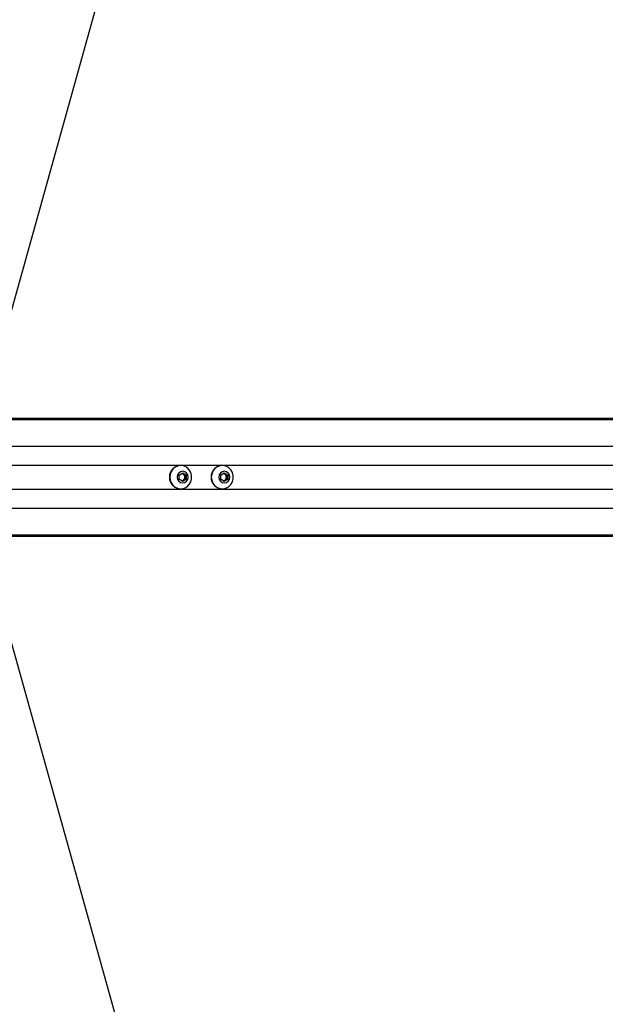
# Model space of a CAD drawing. Header units: millimetres. Extents: x 20 to 26560, y 40 to 17955.
# Tile 71 of 90: x 10296 to 10773, y 12658 to 13459. Entities that reach past the tile are written whole.
import ezdxf

# ---------------------------------------------------------------- set-up
doc = ezdxf.new("R2010")
doc.units = ezdxf.units.MM
doc.header["$LTSCALE"] = 2
doc.layers.add('COMPONENT_GEOMETRY', color=7, linetype='Continuous')
doc.styles.add('SLDTEXTSTYLE0', font='TXT', dxfattribs={"width": 0.75})
doc.dimstyles.new('SLDDIMSTYLE0', dxfattribs={"dimtxt": 150, "dimasz": 6.604, "dimexe": 0, "dimexo": 0.0625, "dimgap": 37.5, "dimtad": 0, "dimtih": 1, "dimtoh": 1, "dimdec": 1, "dimrnd": 1e-09, "dimzin": 12, "dimdsep": 46, "dimtxsty": 'SLDTEXTSTYLE0', "dimsah": 1, "dimcen": 0.09, "dimadec": 0, "dimazin": 3, "dimtfac": 1, "dimtdec": 1, "dimtofl": 0, "dimtmove": 0, "dimatfit": 3, "dimfxl": 1, "dimfrac": 2, "dimtolj": 1, "dimtzin": 12, "dimarcsym": 0})
doc.dimstyles.new('SLDDIMSTYLE1', dxfattribs={"dimtxt": 150, "dimasz": 6.604, "dimexe": 0, "dimexo": 0.0625, "dimgap": 37.5, "dimtad": 0, "dimtih": 1, "dimtoh": 1, "dimdec": 0, "dimrnd": 1e-09, "dimzin": 12, "dimdsep": 46, "dimtxsty": 'SLDTEXTSTYLE0', "dimsah": 1, "dimcen": 0.09, "dimadec": 0, "dimazin": 3, "dimtfac": 1, "dimtdec": 0, "dimtofl": 0, "dimtmove": 0, "dimatfit": 3, "dimfxl": 1, "dimfrac": 2, "dimtolj": 1, "dimtzin": 12, "dimarcsym": 0})

# ---------------------------------------------------------------- blocks, each defined once
blk = doc.blocks.new('_D')
at = {"layer": 'COMPONENT_GEOMETRY', "color": 7}
for p, q in [((17865.6, 13084.21), (17865.6, 8497.89)), ((9988.31, 12387.67), (9988.31, 8497.89)), ((13516.02, 8720.28), (13470.31, 8720.28)), ((13470.31, 8720.28), (13470.31, 8482.15)), ((14337.89, 8720.28), (14383.59, 8720.28)), ((14383.59, 8720.28), (14383.59, 8482.15)), ((9988.31, 8504.24), (13399.57, 8504.24)), ((17865.6, 8504.24), (14454.34, 8504.24)), ((13470.31, 8482.15), (13516.02, 8482.15)), ((14383.59, 8482.15), (14337.89, 8482.15))]:
    blk.add_line(p, q, dxfattribs=at)
for points in [[(9988.31, 8504.24), (9994.91, 8503.22), (9994.91, 8505.25)], [(17865.6, 8504.24), (17859, 8505.25), (17859, 8503.22)]]:
    blk.add_solid(points, dxfattribs=at)
at = {"layer": 'COMPONENT_GEOMETRY', "color": 7, "char_height": 150, "attachment_point": 1, "style": 'SLDTEXTSTYLE0'}
for s, insert in [('12\'11.06"', (13516.02, 8675.51)), ('3938.6mm', (13434.66, 8451.09))]:
    blk.add_mtext(s, dxfattribs=dict(at, insert=insert))
blk = doc.blocks.new('_D_1')
at = {"layer": 'COMPONENT_GEOMETRY', "color": 7}
for p, q in [((9577.37, 17955.11), (9531.67, 17955.11)), ((9531.67, 17955.11), (9531.67, 17716.99)), ((10399.25, 17955.11), (10444.95, 17955.11)), ((10444.95, 17955.11), (10444.95, 17716.99)), ((2111.02, 13089.29), (2111.02, 17745.42)), ((2111.02, 17739.07), (9460.92, 17739.07)), ((17865.6, 17739.07), (10515.69, 17739.07)), ((17865.6, 13089.29), (17865.6, 17745.42)), ((9531.67, 17716.99), (9577.37, 17716.99)), ((10444.95, 17716.99), (10399.25, 17716.99))]:
    blk.add_line(p, q, dxfattribs=at)
for points in [[(2111.02, 17739.07), (2117.62, 17738.05), (2117.62, 17740.09)], [(17865.6, 17739.07), (17859, 17740.09), (17859, 17738.05)]]:
    blk.add_solid(points, dxfattribs=at)
at = {"layer": 'COMPONENT_GEOMETRY', "color": 7, "char_height": 150, "attachment_point": 1, "style": 'SLDTEXTSTYLE0'}
for s, insert in [('25\'10.13"', (9577.37, 17910.35)), ('7877mm', (9579.14, 17685.92))]:
    blk.add_mtext(s, dxfattribs=dict(at, insert=insert))

msp = doc.modelspace()

# ---------------------------------------------------------------- linework, layer by layer
at = {"color": 7, "linetype": 'Continuous', "lineweight": 25}
for p, q in [((10270.62, 13154.54), (11039.21, 15904.66)), ((10183.46, 13134.75), (11635.27, 13134.75)), ((10187.27, 13134.36), (11657.21, 13134.36)), ((10427.3, 13096.25), (10427.04, 13096.25)), ((10461.12, 13096.25), (10460.86, 13096.25)), ((10426.1, 13088.48), (10428.92, 13090.22)), ((10426.1, 13085.02), (10426.1, 13088.48)), ((10428.38, 13089.89), (10429.26, 13089.35)), ((10428.92, 13090.22), (10431.74, 13088.48)), ((10429.26, 13089.35), (10430.67, 13088.48)), ((10430.67, 13088.48), (10431.74, 13088.48)), ((10430.67, 13088.48), (10430.67, 13086.75)), ((10430.67, 13086.75), (10430.67, 13085.02)), ((10431.74, 13088.48), (10431.74, 13085.02)), ((10459.93, 13088.48), (10462.75, 13090.22)), ((10459.93, 13085.02), (10459.93, 13088.48)), ((10462.21, 13089.89), (10463.09, 13089.35)), ((10462.75, 13090.22), (10465.56, 13088.48)), ((10463.09, 13089.35), (10464.5, 13088.48)), ((10464.5, 13088.48), (10465.56, 13088.48)), ((10464.5, 13088.48), (10464.5, 13086.75)), ((10464.5, 13086.75), (10464.5, 13085.02)), ((10465.56, 13088.48), (10465.56, 13085.02)), ((10428.92, 13083.29), (10426.1, 13085.02)), ((10429.26, 13084.15), (10428.38, 13083.62)), ((10431.74, 13085.02), (10428.92, 13083.29)), ((10430.67, 13085.02), (10429.26, 13084.15)), ((10430.67, 13085.02), (10431.74, 13085.02)), ((10462.75, 13083.29), (10459.93, 13085.02)), ((10463.09, 13084.15), (10462.21, 13083.62)), ((10465.56, 13085.02), (10462.75, 13083.29)), ((10464.5, 13085.02), (10463.09, 13084.15)), ((10464.5, 13085.02), (10465.56, 13085.02)), ((10427.04, 13077.25), (10427.3, 13077.25)), ((10460.86, 13077.25), (10461.12, 13077.25)), ((10183.46, 13038.75), (10577.68, 13038.75)), ((10187.27, 13039.14), (11664.08, 13039.14)), ((10577.68, 13038.75), (10585.69, 13038.75)), ((10585.69, 13038.75), (10595.15, 13038.75)), ((10595.15, 13038.75), (10608.08, 13038.75)), ((10608.08, 13038.75), (11642.23, 13038.75)), ((10270.62, 13018.97), (11039.21, 10268.84))]:
    msp.add_line(p, q, dxfattribs=at)
at = {"color": 8, "linetype": 'Continuous', "lineweight": 25}
for p, q in [((10190.76, 13133.65), (11961.52, 13133.65)), ((10191.47, 13112.05), (11976.1, 13112.05)), ((10264.16, 13096.6), (11525.52, 13096.6)), ((10264.16, 13076.9), (11525.52, 13076.9)), ((10191.47, 13061.45), (11976.1, 13061.45)), ((10190.76, 13039.85), (11961.52, 13039.85))]:
    msp.add_line(p, q, dxfattribs=at)
at = {"color": 7, "linetype": 'Continuous', "lineweight": 25, "flags": 128}
for points in [[(10418.37, 13086.75), (10418.7, 13084.19), (10419.67, 13081.82), (10421.2, 13079.81), (10423.19, 13078.32), (10425.48, 13077.45), (10427.91, 13077.27), (10430.29, 13077.8), (10432.44, 13078.99), (10434.22, 13080.76), (10435.48, 13082.97), (10436.14, 13085.46), (10436.14, 13088.05), (10435.48, 13090.54), (10434.22, 13092.75), (10432.44, 13094.51), (10430.29, 13095.7), (10427.91, 13096.23), (10425.48, 13096.05), (10423.19, 13095.19), (10421.2, 13093.69), (10419.67, 13091.69), (10418.7, 13089.31), (10418.37, 13086.75)], [(10452.2, 13086.75), (10452.53, 13084.19), (10453.5, 13081.82), (10455.03, 13079.81), (10457.02, 13078.32), (10459.31, 13077.45), (10461.73, 13077.27), (10464.11, 13077.8), (10466.27, 13078.99), (10468.05, 13080.76), (10469.31, 13082.97), (10469.97, 13085.46), (10469.97, 13088.05), (10469.31, 13090.54), (10468.05, 13092.75), (10466.27, 13094.51), (10464.11, 13095.7), (10461.73, 13096.23), (10459.31, 13096.05), (10457.02, 13095.19), (10455.03, 13093.69), (10453.5, 13091.69), (10452.53, 13089.31), (10452.2, 13086.75)], [(10424.45, 13086.75), (10424.79, 13084.93), (10425.76, 13083.39), (10427.21, 13082.36), (10428.92, 13082), (10430.63, 13082.36), (10432.07, 13083.39), (10433.04, 13084.93), (10433.38, 13086.75), (10433.04, 13088.57), (10432.07, 13090.11), (10430.63, 13091.14), (10428.92, 13091.5), (10427.21, 13091.14), (10425.76, 13090.11), (10424.79, 13088.57), (10424.45, 13086.75)], [(10458.28, 13086.75), (10458.62, 13084.93), (10459.59, 13083.39), (10461.04, 13082.36), (10462.75, 13082), (10464.45, 13082.36), (10465.9, 13083.39), (10466.87, 13084.93), (10467.21, 13086.75), (10466.87, 13088.57), (10465.9, 13090.11), (10464.45, 13091.14), (10462.75, 13091.5), (10461.04, 13091.14), (10459.59, 13090.11), (10458.62, 13088.57), (10458.28, 13086.75)]]:
    msp.add_lwpolyline(points, dxfattribs=at)
at = {"color": 7, "linetype": 'Continuous', "lineweight": 25}
for centre, radius, start, end in [((10427.32, 13087.04), 9.21, 91.75908, 181.80367), ((10461.15, 13087.04), 9.21, 91.75908, 181.80367), ((10427.32, 13086.46), 9.21, 178.19633, 268.24092), ((10427.84, 13087.05), 2.7, 58.29845, 83.72612), ((10427.63, 13086.78), 3.04, 359.37545, 57.5861), ((10427.63, 13086.72), 3.04, 302.4139, 0.62455), ((10461.15, 13086.46), 9.21, 178.19633, 268.24092), ((10461.67, 13087.05), 2.7, 58.29845, 83.72612), ((10461.46, 13086.78), 3.04, 359.37545, 57.5861), ((10461.46, 13086.72), 3.04, 302.4139, 0.62455), ((10427.84, 13086.45), 2.7, 276.27388, 301.70155), ((10461.67, 13086.45), 2.7, 276.27388, 301.70155)]:
    msp.add_arc(centre, radius, start, end, dxfattribs=at)
for points, knots in [([(10608.08, 13038.75), (10608.15, 13038.75), (10608.23, 13038.75), (10608.3, 13038.75), (10608.35, 13038.75), (10608.48, 13038.76), (10608.75, 13038.77), (10608.62, 13038.83), (10607.41, 13038.93), (10605.12, 13039.01), (10601.18, 13039.05), (10595.82, 13038.98), (10590.22, 13038.93), (10585.11, 13038.91), (10581.16, 13038.95), (10577.73, 13039.02), (10575.86, 13039.09), (10574.92, 13039.12)], [0, 0, 0, 0, 0.0128243, 0.0160293, 0.0176317, 0.0240423, 0.0497305, 0.1190583, 0.1883106, 0.2569438, 0.3409778, 0.4760744, 0.611696, 0.7174469, 0.8271337, 0.9131092, 1, 1, 1, 1]), ([(10574.92, 13039.12), (10576.48, 13039.05), (10579.61, 13038.91), (10584.5, 13038.85), (10588.36, 13038.83), (10590.48, 13038.83), (10591.73, 13038.83), (10592.38, 13038.83), (10592.7, 13038.83)], [0, 0, 0, 0, 0.325675, 0.650339, 0.822905, 0.91105, 0.955444, 1, 1, 1, 1]), ([(10592.7, 13038.83), (10590.23, 13038.82), (10585.22, 13038.78), (10580.21, 13038.76), (10577.68, 13038.75)], [0, 0, 0, 0, 0.4939199, 1, 1, 1, 1]), ([(10585.69, 13038.75), (10587.78, 13038.75), (10591.14, 13038.75), (10594.05, 13038.75), (10595.15, 13038.75)], [0, 0, 0, 0, 0.620885, 1, 1, 1, 1]), ([(10604.23, 13038.79), (10604.18, 13038.79), (10604.1, 13038.78), (10604.03, 13038.78), (10604.03, 13038.78), (10604.18, 13038.77), (10604.55, 13038.76), (10605.02, 13038.76), (10605.42, 13038.76), (10605.66, 13038.76), (10605.85, 13038.76), (10605.94, 13038.76), (10605.98, 13038.77)], [0, 0, 0, 0, 0.054409, 0.108831, 0.182979, 0.304817, 0.522551, 0.753607, 0.828743, 0.904472, 0.959024, 1, 1, 1, 1]), ([(10605.98, 13038.77), (10606.02, 13038.77), (10606.11, 13038.77), (10606.18, 13038.77), (10606.18, 13038.77), (10606.03, 13038.78), (10605.66, 13038.79), (10605.2, 13038.79), (10604.8, 13038.79), (10604.56, 13038.79), (10604.36, 13038.79), (10604.27, 13038.79), (10604.23, 13038.79)], [0, 0, 0, 0, 0.054059, 0.108137, 0.18149, 0.301977, 0.518461, 0.74882, 0.824555, 0.900875, 0.955234, 1, 1, 1, 1])]:
    msp.add_open_spline(points, degree=3, knots=knots, dxfattribs=at)

# ---------------------------------------------------------------- dimensions: what is measured, and where the dimension line sits
at = {"layer": 'COMPONENT_GEOMETRY', "color": 7}
dim = msp.add_linear_dim(base=(17865.6, 17739.07), p1=(2111.02, 13086.75), p2=(17865.6, 13086.75), angle=0, dimstyle='SLDDIMSTYLE1', dxfattribs=at)
dim.commit()
dim.dimension.update_dxf_attribs({"geometry": '_D_1', "text_midpoint": (9988.31, 17739.07), "dimtype": 160})
dim = msp.add_linear_dim(base=(9988.31, 8504.24), p1=(17865.6, 13086.75), p2=(9988.31, 12390.21), dimstyle='SLDDIMSTYLE0', dxfattribs=at)
dim.commit()
dim.dimension.update_dxf_attribs({"geometry": '_D', "text_midpoint": (13926.95, 8504.24), "dimtype": 160})

doc.saveas('drawing.dxf')
